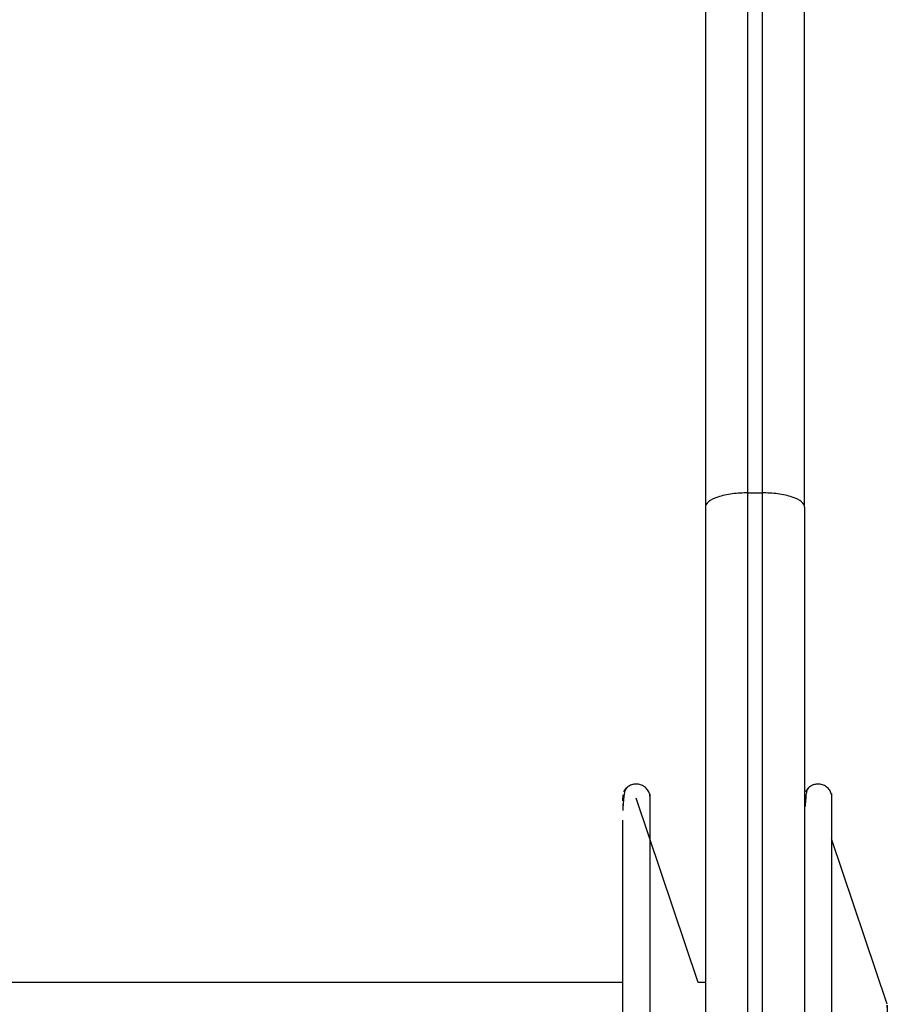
# Paper-space layout '_Normal a' of a CAD drawing. Header units: inches. Extents: x -0.35 to 3.7, y -5.12 to 4.22.
# Tile 5 of 6: x 1.67 to 2.88, y 0.41 to 1.77. Entities that reach past the tile are written whole.
import ezdxf

# ---------------------------------------------------------------- set-up
doc = ezdxf.new("R2010")
doc.units = ezdxf.units.IN
doc.header["$MEASUREMENT"] = 0

psp = doc.layouts.new('_Normal a')

# ---------------------------------------------------------------- linework, layer by layer
at = {"color": 7, "linetype": 'Continuous', "lineweight": 25}
for p, q in [((2.6861, 1.1167), (2.7058, 1.1167)), ((2.5119, 0.697), (2.5118, 0.6886)), ((2.6168, 0.4362), (2.5306, 0.6921)), ((2.7647, 0.6962), (2.7646, 0.6842)), ((2.7648, 0.6856), (2.7648, 0.6651)), ((2.512, 0.6837), (2.512, 0.6817)), ((2.8799, 0.4057), (2.8025, 0.6356)), ((2.512, 0.4362), (0.7685, 0.4362)), ((2.627, 0.4362), (2.6168, 0.4362))]:
    psp.add_line(p, q, dxfattribs=at)
for points, knots in [([(2.6861, 1.1167), (2.6861, 1.2105), (2.6861, 1.4043), (2.6861, 1.6939), (2.6861, 1.9915), (2.6861, 2.2935), (2.6861, 2.596), (2.6861, 2.894), (2.6861, 3.1814), (2.6861, 3.419), (2.6861, 3.6105), (2.6861, 3.7619), (2.6861, 3.8963), (2.6861, 4.0108), (2.6861, 4.1031), (2.6861, 4.1696), (2.6861, 4.2096), (2.6861, 4.2125), (2.6861, 4.2138)], [0, 0, 0, 0, 0.052506, 0.108389, 0.167839, 0.231036, 0.298135, 0.36926, 0.444488, 0.523834, 0.579007, 0.635948, 0.694596, 0.75487, 0.816669, 0.879866, 0.944312, 1, 1, 1, 1]), ([(2.7058, 4.2138), (2.7058, 4.2125), (2.7058, 4.2096), (2.7058, 4.1696), (2.7058, 4.1031), (2.7058, 4.0108), (2.7058, 3.8963), (2.7058, 3.7619), (2.7058, 3.6105), (2.7058, 3.419), (2.7058, 3.1814), (2.7058, 2.894), (2.7058, 2.596), (2.7058, 2.2935), (2.7058, 1.9915), (2.7058, 1.6939), (2.7058, 1.4043), (2.7058, 1.2105), (2.7058, 1.1167)], [0, 0, 0, 0, 0.0556875, 0.1201336, 0.1833302, 0.245129, 0.3054039, 0.364052, 0.4209923, 0.4761654, 0.555512, 0.6307398, 0.7018649, 0.7689641, 0.8321608, 0.8916112, 0.9474938, 1, 1, 1, 1]), ([(2.627, 4.1548), (2.627, 4.1535), (2.627, 4.1507), (2.627, 4.1111), (2.627, 4.0455), (2.627, 3.9544), (2.627, 3.8413), (2.627, 3.7086), (2.627, 3.5592), (2.627, 3.37), (2.627, 3.1354), (2.627, 2.8517), (2.627, 2.5574), (2.627, 2.2587), (2.627, 1.9606), (2.627, 1.6668), (2.627, 1.3808), (2.627, 1.1895), (2.627, 1.0969)], [0, 0, 0, 0, 0.055691, 0.120137, 0.183333, 0.245132, 0.305406, 0.364054, 0.420994, 0.476167, 0.555514, 0.630741, 0.701866, 0.768965, 0.832161, 0.891612, 0.947494, 1, 1, 1, 1]), ([(2.7648, 1.0969), (2.7648, 1.1895), (2.7648, 1.3808), (2.7648, 1.6668), (2.7648, 1.9606), (2.7648, 2.2587), (2.7648, 2.5574), (2.7648, 2.8517), (2.7648, 3.1354), (2.7648, 3.37), (2.7648, 3.5592), (2.7648, 3.7086), (2.7648, 3.8413), (2.7648, 3.9544), (2.7648, 4.0455), (2.7648, 4.1111), (2.7648, 4.1507), (2.7648, 4.1535), (2.7648, 4.1548)], [0, 0, 0, 0, 0.052506, 0.108388, 0.167839, 0.231035, 0.298134, 0.369259, 0.444486, 0.523833, 0.579006, 0.635946, 0.694594, 0.754868, 0.816667, 0.879863, 0.944309, 1, 1, 1, 1]), ([(2.6861, 1.1167), (2.6791, 1.1167), (2.6716, 1.1163), (2.6571, 1.1143), (2.6501, 1.1128), (2.6386, 1.109), (2.6341, 1.1066), (2.6283, 1.1017), (2.627, 1.0992), (2.627, 1.0969)], [0, 0, 0, 0, 0.25, 0.25, 0.5, 0.5, 0.75, 0.75, 1, 1, 1, 1]), ([(2.6861, -5.113), (2.6861, -5.1137), (2.6861, -5.1184), (2.6861, -5.0978), (2.6861, -5.0484), (2.6861, -4.9642), (2.6861, -4.8493), (2.6861, -4.7037), (2.6861, -4.5294), (2.6861, -4.3285), (2.6861, -4.1037), (2.6861, -3.8581), (2.6861, -3.5951), (2.6861, -3.318), (2.6861, -3.0303), (2.6861, -2.7354), (2.6861, -2.4365), (2.6861, -2.1363), (2.6861, -1.7908), (2.6861, -1.4022), (2.6861, -0.9759), (2.6861, -0.5686), (2.6861, -0.1836), (2.6861, 0.1775), (2.6861, 0.5135), (2.6861, 0.8253), (2.6861, 1.0216), (2.6861, 1.1167)], [0, 0, 0, 0, 0.006317, 0.048962, 0.092045, 0.135426, 0.178957, 0.222489, 0.26587, 0.308953, 0.351598, 0.393671, 0.435051, 0.475629, 0.515309, 0.55401, 0.591667, 0.628228, 0.663654, 0.714601, 0.762904, 0.808572, 0.851655, 0.892233, 0.930405, 0.966287, 1, 1, 1, 1]), ([(2.7648, 1.0969), (2.7648, 1.0992), (2.7636, 1.1017), (2.7578, 1.1066), (2.7533, 1.109), (2.7418, 1.1128), (2.7348, 1.1143), (2.7202, 1.1163), (2.7127, 1.1167), (2.7058, 1.1167)], [0, 0, 0, 0, 0.25, 0.25, 0.5, 0.5, 0.75, 0.75, 1, 1, 1, 1]), ([(2.7058, 1.1167), (2.7058, 1.0216), (2.7058, 0.8253), (2.7058, 0.5135), (2.7058, 0.1775), (2.7058, -0.1836), (2.7058, -0.5686), (2.7058, -0.9759), (2.7058, -1.4022), (2.7058, -1.7908), (2.7058, -2.1363), (2.7058, -2.4365), (2.7058, -2.7354), (2.7058, -3.0303), (2.7058, -3.318), (2.7058, -3.5951), (2.7058, -3.8581), (2.7058, -4.1037), (2.7058, -4.3285), (2.7058, -4.5294), (2.7058, -4.7037), (2.7058, -4.8493), (2.7058, -4.9642), (2.7058, -5.0484), (2.7058, -5.0978), (2.7058, -5.1184), (2.7058, -5.1137), (2.7058, -5.113)], [0, 0, 0, 0, 0.0337135, 0.0695949, 0.1077671, 0.1483448, 0.1914282, 0.2370966, 0.2853993, 0.3363466, 0.3717724, 0.4083329, 0.44599, 0.4846917, 0.5243717, 0.5649494, 0.6063293, 0.6484024, 0.6910469, 0.7341304, 0.7775115, 0.821043, 0.8645744, 0.9079555, 0.951039, 0.9936835, 1, 1, 1, 1]), ([(2.627, 1.0969), (2.627, 1.003), (2.627, 0.8091), (2.627, 0.5013), (2.627, 0.1695), (2.627, -0.187), (2.627, -0.5671), (2.627, -0.9692), (2.627, -1.3901), (2.627, -1.7738), (2.627, -2.115), (2.627, -2.4113), (2.627, -2.7065), (2.627, -2.9977), (2.627, -3.2817), (2.627, -3.5553), (2.627, -3.815), (2.627, -4.0574), (2.627, -4.2794), (2.627, -4.4778), (2.627, -4.6499), (2.627, -4.7936), (2.627, -4.9071), (2.627, -4.9902), (2.627, -5.0389), (2.627, -5.0593), (2.627, -5.0546), (2.627, -5.054)], [0, 0, 0, 0, 0.0337135, 0.069595, 0.1077673, 0.148345, 0.1914285, 0.237097, 0.2853998, 0.3363472, 0.371773, 0.4083337, 0.4459908, 0.4846925, 0.5243727, 0.5649504, 0.6063303, 0.6484035, 0.6910481, 0.7341317, 0.7775129, 0.8210444, 0.8645759, 0.9079571, 0.9510406, 0.9936853, 1, 1, 1, 1]), ([(2.7648, 1.0969), (2.7648, 1.003), (2.7648, 0.8091), (2.7648, 0.5013), (2.7648, 0.1695), (2.7648, -0.187), (2.7648, -0.5671), (2.7648, -0.9692), (2.7648, -1.3901), (2.7648, -1.7738), (2.7648, -2.115), (2.7648, -2.4113), (2.7648, -2.7065), (2.7648, -2.9977), (2.7648, -3.2817), (2.7648, -3.5553), (2.7648, -3.815), (2.7648, -4.0574), (2.7648, -4.2794), (2.7648, -4.4778), (2.7648, -4.6499), (2.7648, -4.7936), (2.7648, -4.9071), (2.7648, -4.9902), (2.7648, -5.0389), (2.7648, -5.0593), (2.7648, -5.0546), (2.7648, -5.054)], [0, 0, 0, 0, 0.033714, 0.069595, 0.107767, 0.148345, 0.191429, 0.237097, 0.2854, 0.336347, 0.371773, 0.408334, 0.445991, 0.484693, 0.524373, 0.56495, 0.60633, 0.648404, 0.691048, 0.734132, 0.777513, 0.821044, 0.864576, 0.907957, 0.951041, 0.993685, 1, 1, 1, 1]), ([(2.5496, 0.6972), (2.549, 0.699), (2.5477, 0.7027), (2.5436, 0.7073), (2.5383, 0.7106), (2.5324, 0.712), (2.5267, 0.7116), (2.5214, 0.7098), (2.5165, 0.7064), (2.5143, 0.703), (2.5132, 0.7012)], [0, 0, 0, 0, 0.120838, 0.24988, 0.381863, 0.510725, 0.631265, 0.745703, 0.869469, 1, 1, 1, 1]), ([(2.8025, 0.6972), (2.8019, 0.699), (2.8005, 0.7027), (2.7965, 0.7073), (2.7912, 0.7106), (2.7853, 0.712), (2.7795, 0.7117), (2.7742, 0.7098), (2.7694, 0.7064), (2.7672, 0.703), (2.7661, 0.7013)], [0, 0, 0, 0, 0.120794, 0.249924, 0.382036, 0.510964, 0.631414, 0.745642, 0.869377, 1, 1, 1, 1]), ([(2.5177, 0.7057), (2.5165, 0.705), (2.5143, 0.7038), (2.5127, 0.6904), (2.5122, 0.6786), (2.5121, 0.6752)], [0, 0, 0, 0, 0.46324, 0.845673, 1, 1, 1, 1]), ([(2.5496, 0.6951), (2.5496, 0.6958), (2.5496, 0.7029), (2.5496, 0.6747), (2.5496, 0.6076), (2.5496, 0.4975), (2.5496, 0.3952), (2.5496, 0.344)], [0, 0, 0, 0, 0.0260356, 0.2695267, 0.5130178, 0.7565089, 1, 1, 1, 1]), ([(2.7708, 0.7052), (2.7695, 0.7053), (2.7672, 0.7053), (2.7661, 0.6884), (2.7656, 0.6809)], [0, 0, 0, 0, 0.557387, 1, 1, 1, 1]), ([(2.8025, 0.6967), (2.8025, 0.6969), (2.8025, 0.7042), (2.8025, 0.678), (2.8025, 0.6153), (2.8025, 0.5065), (2.8025, 0.3624), (2.8025, 0.1866), (2.8025, -0.013), (2.8025, -0.1588), (2.8025, -0.2317)], [0, 0, 0, 0, 0.0031, 0.145514, 0.287929, 0.430343, 0.572757, 0.715171, 0.857586, 1, 1, 1, 1]), ([(2.512, 0.3362), (2.512, 0.3871), (2.512, 0.489), (2.512, 0.5935), (2.512, 0.6517), (2.512, 0.6607), (2.512, 0.6615)], [0, 0, 0, 0, 0.3236455, 0.6472911, 0.9709366, 1, 1, 1, 1]), ([(2.8799, 0.401), (2.8799, 0.4024), (2.8799, 0.4099), (2.8799, 0.3739), (2.8799, 0.2989), (2.8799, 0.1921), (2.8799, 0.0718), (2.8799, -0.052), (2.8799, -0.1713), (2.8799, -0.2501), (2.8799, -0.2871)], [0, 0, 0, 0, 0.041326, 0.216126, 0.381069, 0.533139, 0.670864, 0.794048, 0.903371, 1, 1, 1, 1])]:
    psp.add_open_spline(points, degree=3, knots=knots, dxfattribs=at)

doc.saveas('drawing.dxf')
